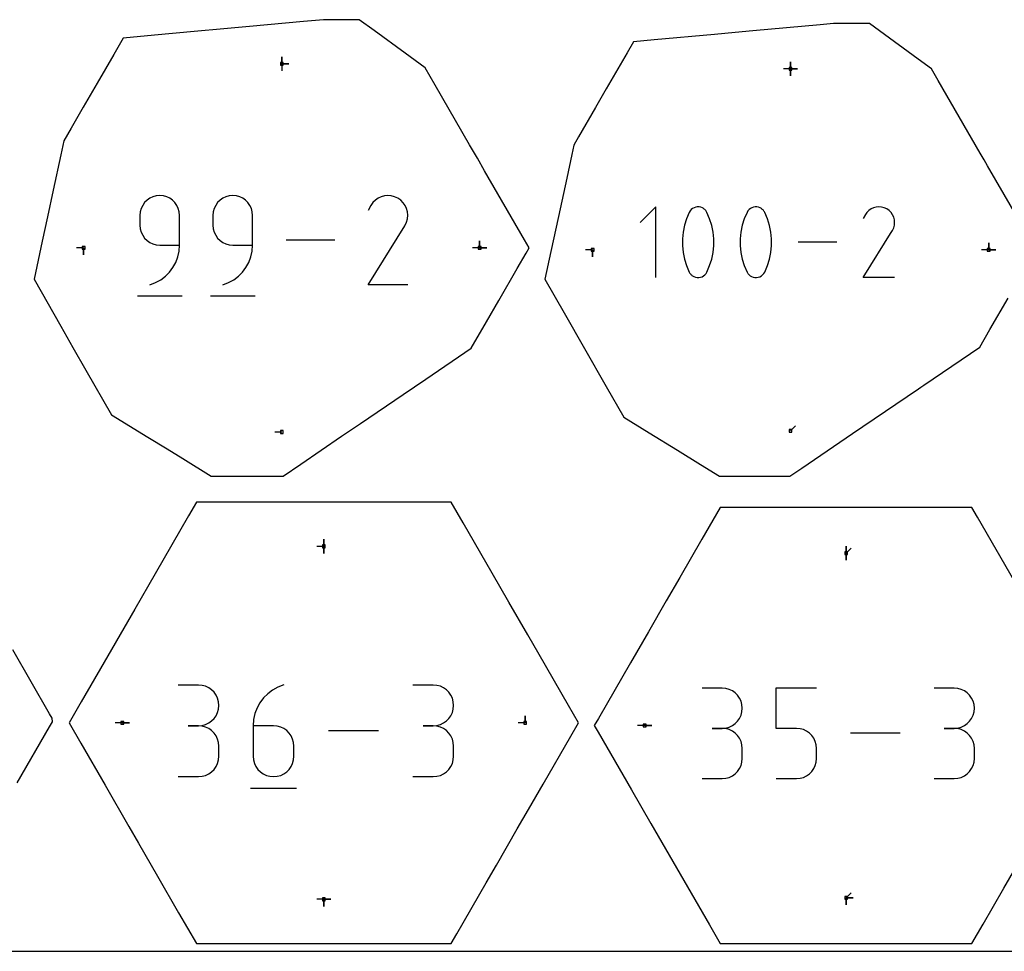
# Model space of a CAD drawing. Extents: x 0 to 600, y 0 to 900.
# Tile 3 of 55: x 207 to 406, y 0 to 188. Entities that reach past the tile are written whole.
import ezdxf

# ---------------------------------------------------------------- set-up
doc = ezdxf.new("R2010")
doc.units = 0

msp = doc.modelspace()

# ---------------------------------------------------------------- linework, layer by layer
at = {"layer": 'annotation', "color": 1}
for p, q in [((260.037472, 179.036371), (260.037472, 180.465121)), ((260.037472, 179.036371), (260.037472, 180.465121)), ((260.037472, 180.465121), (260.037472, 179.036371)), ((260.037472, 179.036371), (260.037472, 180.465121)), ((260.037472, 180.465121), (260.037472, 179.036371)), ((260.037472, 179.036371), (261.466222, 179.036371)), ((260.037472, 179.036371), (261.466222, 179.036371)), ((261.466222, 179.036371), (260.037472, 179.036371)), ((260.037472, 179.036371), (260.037472, 177.607621)), ((362.621539, 178.025421), (362.621539, 179.454171)), ((362.621539, 178.025421), (362.621539, 179.454171)), ((362.621539, 179.454171), (362.621539, 178.025421)), ((362.621539, 178.025421), (362.621539, 179.454171)), ((362.621539, 179.454171), (362.621539, 178.025421)), ((362.621539, 178.025421), (362.621539, 179.454171)), ((362.621539, 179.454171), (362.621539, 178.025421)), ((362.621539, 178.025421), (361.192789, 178.025421)), ((362.621539, 178.025421), (364.050289, 178.025421)), ((362.621539, 178.025421), (364.050289, 178.025421)), ((364.050289, 178.025421), (362.621539, 178.025421)), ((362.621539, 178.025421), (362.621539, 176.596671)), ((362.621539, 178.025421), (364.050289, 178.025421)), ((364.050289, 178.025421), (362.621539, 178.025421)), ((362.621539, 178.025421), (362.621539, 176.596671)), ((362.621539, 176.596671), (362.621539, 178.025421)), ((232.362956, 151.023058), (231.96869, 150.465086)), ((232.844412, 151.504985), (232.362956, 151.023058)), ((233.40168, 151.899538), (232.844412, 151.504985)), ((234.023387, 152.195388), (233.40168, 151.899538)), ((234.698157, 152.381205), (234.023387, 152.195388)), ((235.414615, 152.445662), (234.698157, 152.381205)), ((236.132557, 152.381205), (235.414615, 152.445662)), ((235.414615, 152.445662), (235.414615, 152.445662)), ((236.808116, 152.195388), (236.132557, 152.381205)), ((237.430054, 151.899538), (236.808116, 152.195388)), ((237.987138, 151.504985), (237.430054, 151.899538)), ((238.468129, 151.023058), (237.987138, 151.504985)), ((238.861793, 150.465086), (238.468129, 151.023058)), ((247.08773, 151.023058), (246.693463, 150.465086)), ((247.569185, 151.504985), (247.08773, 151.023058)), ((248.126454, 151.899538), (247.569185, 151.504985)), ((248.748161, 152.195388), (248.126454, 151.899538)), ((249.422931, 152.381205), (248.748161, 152.195388)), ((250.139388, 152.445662), (249.422931, 152.381205)), ((250.85733, 152.381205), (250.139388, 152.445662)), ((250.139388, 152.445662), (250.139388, 152.445662)), ((251.532889, 152.195388), (250.85733, 152.381205)), ((252.154828, 151.899538), (251.532889, 152.195388)), ((252.711911, 151.504985), (252.154828, 151.899538)), ((253.192903, 151.023058), (252.711911, 151.504985)), ((253.586566, 150.465086), (253.192903, 151.023058)), ((278.396477, 151.036669), (277.980479, 150.446777)), ((278.895581, 151.529091), (278.396477, 151.036669)), ((279.462612, 151.920101), (278.895581, 151.529091)), ((280.082391, 152.205756), (279.462612, 151.920101)), ((280.739738, 152.382111), (280.082391, 152.205756)), ((281.419473, 152.445224), (280.739738, 152.382111)), ((282.106418, 152.391151), (281.419473, 152.445224)), ((282.785392, 152.215949), (282.106418, 152.391151)), ((283.441217, 151.915676), (282.785392, 152.215949)), ((284.027783, 151.499158), (283.441217, 151.915676)), ((283.441217, 151.915676), (283.441217, 151.915676)), ((284.518215, 150.999339), (284.027783, 151.499158)), ((284.908153, 150.431538), (284.518215, 150.999339)), ((231.487223, 149.16632), (231.422774, 148.448185)), ((231.672987, 149.842397), (231.487223, 149.16632)), ((231.96869, 150.465086), (231.672987, 149.842397)), ((239.156892, 149.842397), (238.861793, 150.465086)), ((239.342192, 149.16632), (239.156892, 149.842397)), ((239.406455, 148.448185), (239.342192, 149.16632)), ((246.211997, 149.16632), (246.147548, 148.448185)), ((246.39776, 149.842397), (246.211997, 149.16632)), ((246.693463, 150.465086), (246.39776, 149.842397)), ((253.881666, 149.842397), (253.586566, 150.465086)), ((254.066965, 149.16632), (253.881666, 149.842397)), ((254.131229, 148.448185), (254.066965, 149.16632)), ((277.980479, 150.446777), (277.456275, 149.441208)), ((285.193237, 149.811073), (284.908153, 150.431538)), ((285.369105, 149.153262), (285.193237, 149.811073)), ((285.431397, 148.473425), (285.369105, 149.153262)), ((335.486537, 150.1889), (332.315146, 147.016613)), ((335.486537, 135.923452), (335.486537, 150.1889)), ((342.203806, 149.059306), (341.656967, 147.773356)), ((342.387956, 149.365537), (342.203806, 149.059306)), ((342.203806, 149.059306), (342.203806, 149.059306)), ((342.617454, 149.626501), (342.387956, 149.365537)), ((342.884703, 149.839671), (342.617454, 149.626501)), ((343.182104, 150.002521), (342.884703, 149.839671)), ((343.502058, 150.112528), (343.182104, 150.002521)), ((343.836966, 150.167164), (343.502058, 150.112528)), ((344.17923, 150.163905), (343.836966, 150.167164)), ((344.52125, 150.100224), (344.17923, 150.163905)), ((344.855429, 149.973597), (344.52125, 150.100224)), ((344.983359, 149.906371), (344.855429, 149.973597)), ((344.855429, 149.973597), (344.855429, 149.973597)), ((345.106119, 149.829154), (344.983359, 149.906371)), ((345.223114, 149.742556), (345.106119, 149.829154)), ((345.333747, 149.647188), (345.223114, 149.742556)), ((345.437423, 149.543663), (345.333747, 149.647188)), ((345.533544, 149.43259), (345.437423, 149.543663)), ((345.621514, 149.314581), (345.533544, 149.43259)), ((345.700736, 149.190248), (345.621514, 149.314581)), ((345.770615, 149.0602), (345.700736, 149.190248)), ((346.320104, 147.7716), (345.770615, 149.0602)), ((345.770615, 149.0602), (345.770615, 149.0602)), ((353.860977, 149.059306), (353.314139, 147.773356)), ((354.045127, 149.365537), (353.860977, 149.059306)), ((353.860977, 149.059306), (353.860977, 149.059306)), ((354.274626, 149.626501), (354.045127, 149.365537)), ((354.541875, 149.839671), (354.274626, 149.626501)), ((354.839275, 150.002521), (354.541875, 149.839671)), ((355.159229, 150.112528), (354.839275, 150.002521)), ((355.494137, 150.167164), (355.159229, 150.112528)), ((355.836401, 150.163905), (355.494137, 150.167164)), ((356.178422, 150.100224), (355.836401, 150.163905)), ((356.512601, 149.973597), (356.178422, 150.100224)), ((356.64053, 149.906371), (356.512601, 149.973597)), ((356.512601, 149.973597), (356.512601, 149.973597)), ((356.76329, 149.829154), (356.64053, 149.906371)), ((356.880285, 149.742556), (356.76329, 149.829154)), ((356.990919, 149.647188), (356.880285, 149.742556)), ((357.094594, 149.543663), (356.990919, 149.647188)), ((357.190715, 149.43259), (357.094594, 149.543663)), ((357.278685, 149.314581), (357.190715, 149.43259)), ((357.357908, 149.190248), (357.278685, 149.314581)), ((357.427786, 149.0602), (357.357908, 149.190248)), ((357.977276, 147.7716), (357.427786, 149.0602)), ((357.427786, 149.0602), (357.427786, 149.0602)), ((378.055762, 149.070762), (377.725637, 148.602641)), ((378.451837, 149.461535), (378.055762, 149.070762)), ((378.901817, 149.771829), (378.451837, 149.461535)), ((379.393656, 149.998517), (378.901817, 149.771829)), ((379.915308, 150.138467), (379.393656, 149.998517)), ((380.454727, 150.188552), (379.915308, 150.138467)), ((380.999868, 150.145641), (380.454727, 150.188552)), ((381.538683, 150.006606), (380.999868, 150.145641)), ((382.059127, 149.768317), (381.538683, 150.006606)), ((382.524609, 149.43778), (382.059127, 149.768317)), ((382.059127, 149.768317), (382.059127, 149.768317)), ((382.913802, 149.041138), (382.524609, 149.43778)), ((383.223247, 148.590547), (382.913802, 149.041138)), ((231.422774, 148.448185), (231.422774, 146.449447)), ((239.406455, 142.453097), (239.406455, 148.448185)), ((239.406455, 148.448185), (239.406455, 148.448185)), ((246.147548, 148.448185), (246.147548, 146.449447)), ((254.131229, 142.453097), (254.131229, 148.448185)), ((254.131229, 148.448185), (254.131229, 148.448185)), ((284.893206, 146.454937), (285.197808, 147.108943)), ((285.197808, 147.108943), (285.375751, 147.786879)), ((285.375751, 147.786879), (285.431397, 148.473425)), ((341.656967, 147.773356), (341.246839, 146.450113)), ((346.732221, 146.446369), (346.320104, 147.7716)), ((353.314139, 147.773356), (352.90401, 146.450113)), ((358.389393, 146.446369), (357.977276, 147.7716)), ((377.725637, 148.602641), (377.309644, 147.804649)), ((383.449481, 148.098163), (383.223247, 148.590547)), ((383.589045, 147.576143), (383.449481, 148.098163)), ((383.638478, 147.036643), (383.589045, 147.576143)), ((383.594319, 146.491819), (383.638478, 147.036643)), ((231.422774, 146.449447), (231.422774, 146.449447)), ((231.422774, 146.449447), (231.487223, 145.73135)), ((231.487223, 145.73135), (231.672987, 145.055377)), ((231.672987, 145.055377), (231.96869, 144.432838)), ((246.147548, 146.449447), (246.147548, 146.449447)), ((246.147548, 146.449447), (246.211997, 145.73135)), ((246.211997, 145.73135), (246.39776, 145.055377)), ((246.39776, 145.055377), (246.693463, 144.432838)), ((277.445002, 134.46927), (284.822184, 146.345587)), ((284.822184, 146.345587), (284.831004, 146.3565)), ((284.822184, 146.345587), (284.822184, 146.345587)), ((284.831004, 146.3565), (284.839461, 146.367506)), ((284.839461, 146.367506), (284.847612, 146.378697)), ((284.847612, 146.378697), (284.855512, 146.390166)), ((284.855512, 146.390166), (284.863218, 146.402007)), ((284.863218, 146.402007), (284.870785, 146.414312)), ((284.870785, 146.414312), (284.878268, 146.427173)), ((284.878268, 146.427173), (284.885723, 146.440684)), ((284.885723, 146.440684), (284.893206, 146.454937)), ((284.893206, 146.454937), (284.893206, 146.454937)), ((340.973419, 145.100127), (340.83671, 143.73395)), ((341.246839, 146.450113), (340.973419, 145.100127)), ((347.006966, 145.095058), (346.732221, 146.446369)), ((347.144338, 143.728218), (347.006966, 145.095058)), ((352.630591, 145.100127), (352.493881, 143.73395)), ((352.90401, 146.450113), (352.630591, 145.100127)), ((358.664137, 145.095058), (358.389393, 146.446369)), ((358.801509, 143.728218), (358.664137, 145.095058)), ((377.300698, 135.923336), (383.155024, 145.34805)), ((383.155024, 145.34805), (383.162023, 145.35671)), ((383.155024, 145.34805), (383.155024, 145.34805)), ((383.162023, 145.35671), (383.168734, 145.365444)), ((383.168734, 145.365444), (383.175203, 145.374325)), ((383.175203, 145.374325), (383.181472, 145.383427)), ((383.181472, 145.383427), (383.187587, 145.392824)), ((383.187587, 145.392824), (383.193592, 145.402588)), ((383.193592, 145.402588), (383.19953, 145.412795)), ((383.19953, 145.412795), (383.205446, 145.423516)), ((383.205446, 145.423516), (383.211385, 145.434827)), ((383.211385, 145.434827), (383.453108, 145.953829)), ((383.211385, 145.434827), (383.211385, 145.434827)), ((383.453108, 145.953829), (383.594319, 146.491819)), ((231.96869, 144.432838), (232.362956, 143.875043)), ((232.362956, 143.875043), (232.844412, 143.393303)), ((232.844412, 143.393303), (233.40168, 142.998928)), ((233.40168, 142.998928), (234.023387, 142.703229)), ((246.693463, 144.432838), (247.08773, 143.875043)), ((247.08773, 143.875043), (247.569185, 143.393303)), ((247.569185, 143.393303), (248.126454, 142.998928)), ((248.126454, 142.998928), (248.748161, 142.703229)), ((270.704243, 143.457539), (260.875139, 143.457539)), ((299.932883, 141.897101), (299.932883, 143.325851)), ((299.932883, 141.897101), (299.932883, 143.325851)), ((299.932883, 143.325851), (299.932883, 141.897101)), ((299.932883, 141.897101), (299.932883, 143.325851)), ((299.932883, 143.325851), (299.932883, 141.897101)), ((340.83671, 143.73395), (340.83671, 142.362133)), ((347.144338, 142.356401), (347.144338, 143.728218)), ((352.493881, 143.73395), (352.493881, 142.362133)), ((358.801509, 142.356401), (358.801509, 143.728218)), ((371.95142, 143.056176), (364.151317, 143.056176)), ((220.046444, 141.897101), (218.617694, 141.897101)), ((220.046444, 141.897101), (220.046443, 140.468351)), ((220.046444, 141.897101), (220.046443, 140.468351)), ((220.046443, 140.468351), (220.046444, 141.897101)), ((234.023387, 142.703229), (234.698157, 142.517515)), ((234.698157, 142.517515), (235.414615, 142.453097)), ((235.414615, 142.453097), (239.406455, 142.453097)), ((239.06015, 140.076115), (239.318074, 141.241081)), ((239.318074, 141.241081), (239.406455, 142.453097)), ((248.748161, 142.703229), (249.422931, 142.517515)), ((249.422931, 142.517515), (250.139388, 142.453097)), ((250.139388, 142.453097), (254.131229, 142.453097)), ((253.784923, 140.076115), (254.042848, 141.241081)), ((254.042848, 141.241081), (254.131229, 142.453097)), ((299.932883, 141.897101), (298.504133, 141.897101)), ((299.932883, 141.897101), (301.361633, 141.897101)), ((299.932883, 141.897101), (301.361633, 141.897101)), ((301.361633, 141.897101), (299.932883, 141.897101)), ((322.726128, 141.50828), (321.297378, 141.50828)), ((322.726128, 141.50828), (322.726128, 140.07953)), ((322.726128, 141.50828), (322.726128, 140.07953)), ((322.726128, 140.07953), (322.726128, 141.50828)), ((340.83671, 142.362133), (340.973419, 140.995227)), ((347.006966, 140.990157), (347.144338, 142.356401)), ((352.493881, 142.362133), (352.630591, 140.995227)), ((358.664137, 140.990157), (358.801509, 142.356401)), ((402.612568, 141.50828), (401.183818, 141.50828)), ((402.612568, 141.50828), (402.612568, 142.93703)), ((402.612568, 141.50828), (402.612568, 142.93703)), ((402.612568, 142.93703), (402.612568, 141.50828)), ((402.612568, 141.50828), (402.612568, 142.93703)), ((402.612568, 142.93703), (402.612568, 141.50828)), ((402.612568, 141.50828), (404.041318, 141.50828)), ((402.612568, 141.50828), (404.041318, 141.50828)), ((404.041318, 141.50828), (402.612568, 141.50828)), ((238.64351, 138.972851), (239.06015, 140.076115)), ((253.368284, 138.972851), (253.784923, 140.076115)), ((340.973419, 140.995227), (341.246839, 139.643783)), ((341.246839, 139.643783), (341.656967, 138.318353)), ((346.320104, 138.316597), (346.732221, 139.640039)), ((346.732221, 139.640039), (347.006966, 140.990157)), ((352.630591, 140.995227), (352.90401, 139.643783)), ((352.90401, 139.643783), (353.314139, 138.318353)), ((357.977276, 138.316597), (358.389393, 139.640039)), ((358.389393, 139.640039), (358.664137, 140.990157)), ((237.377395, 137.010027), (238.078983, 137.945938)), ((238.078983, 137.945938), (238.64351, 138.972851)), ((252.102169, 137.010027), (252.803756, 137.945938)), ((252.803756, 137.945938), (253.368284, 138.972851)), ((341.656967, 138.318353), (342.203806, 137.029488)), ((345.586447, 136.725706), (345.770615, 137.030383)), ((345.770615, 137.030383), (346.320104, 138.316597)), ((345.770615, 137.030383), (345.770615, 137.030383)), ((353.314139, 138.318353), (353.860977, 137.029488)), ((357.243618, 136.725706), (357.427786, 137.030383)), ((357.427786, 137.030383), (357.977276, 138.316597)), ((357.427786, 137.030383), (357.427786, 137.030383)), ((234.558552, 134.894813), (235.606352, 135.469814)), ((235.606352, 135.469814), (236.549576, 136.179769)), ((236.549576, 136.179769), (237.377395, 137.010027)), ((249.283325, 134.894813), (250.331125, 135.469814)), ((250.331125, 135.469814), (251.274349, 136.179769)), ((251.274349, 136.179769), (252.102169, 137.010027)), ((342.203806, 137.029488), (342.203806, 137.029488)), ((342.203806, 137.029488), (342.273431, 136.8997)), ((342.273431, 136.8997), (342.352068, 136.775986)), ((342.352068, 136.775986), (342.439387, 136.658722)), ((342.439387, 136.658722), (342.535055, 136.548284)), ((342.535055, 136.548284), (342.638741, 136.445046)), ((342.638741, 136.445046), (342.750114, 136.349386)), ((342.750114, 136.349386), (342.868843, 136.261677)), ((342.868843, 136.261677), (342.994597, 136.182296)), ((342.994597, 136.182296), (343.127043, 136.111618)), ((343.127043, 136.111618), (343.127043, 136.111618)), ((343.127043, 136.111618), (343.45859, 135.987678)), ((343.45859, 135.987678), (343.798619, 135.926102)), ((343.798619, 135.926102), (344.139443, 135.92438)), ((344.139443, 135.92438), (344.473376, 135.980002)), ((344.473376, 135.980002), (344.792729, 136.090456)), ((344.792729, 136.090456), (345.089817, 136.253232)), ((345.089817, 136.253232), (345.356952, 136.465819)), ((345.356952, 136.465819), (345.586447, 136.725706)), ((353.860977, 137.029488), (353.860977, 137.029488)), ((353.860977, 137.029488), (353.930602, 136.8997)), ((353.930602, 136.8997), (354.00924, 136.775986)), ((354.00924, 136.775986), (354.096558, 136.658722)), ((354.096558, 136.658722), (354.192226, 136.548284)), ((354.192226, 136.548284), (354.295912, 136.445046)), ((354.295912, 136.445046), (354.407286, 136.349386)), ((354.407286, 136.349386), (354.526015, 136.261677)), ((354.526015, 136.261677), (354.651768, 136.182296)), ((354.651768, 136.182296), (354.784215, 136.111618)), ((354.784215, 136.111618), (354.784215, 136.111618)), ((354.784215, 136.111618), (355.115761, 135.987678)), ((355.115761, 135.987678), (355.45579, 135.926102)), ((355.45579, 135.926102), (355.796615, 135.92438)), ((355.796615, 135.92438), (356.130547, 135.980002)), ((356.130547, 135.980002), (356.449901, 136.090456)), ((356.449901, 136.090456), (356.746988, 136.253232)), ((356.746988, 136.253232), (357.014123, 136.465819)), ((357.014123, 136.465819), (357.243618, 136.725706)), ((383.636324, 135.923336), (377.300698, 135.923336)), ((233.417004, 134.469416), (234.558552, 134.894813)), ((233.417004, 134.469416), (233.417004, 134.469416)), ((248.141777, 134.469416), (249.283325, 134.894813)), ((248.141777, 134.469416), (248.141777, 134.469416)), ((285.428683, 134.46927), (277.445002, 134.46927)), ((230.923935, 132.222385), (239.912058, 132.222385)), ((245.648709, 132.222385), (254.636832, 132.222385)), ((362.621539, 104.991131), (363.631818, 106.001409)), ((260.037472, 104.757841), (258.608722, 104.757841)), ((268.498852, 81.69089), (267.070102, 81.69089)), ((268.498852, 81.69089), (268.498852, 83.11964)), ((268.498852, 81.69089), (268.498852, 83.11964)), ((268.498852, 83.11964), (268.498852, 81.69089)), ((268.498852, 81.69089), (268.498852, 83.11964)), ((268.498852, 83.11964), (268.498852, 81.69089)), ((268.498852, 81.69089), (268.498852, 80.26214)), ((268.498852, 81.69089), (268.498852, 80.26214)), ((268.498852, 80.26214), (268.498852, 81.69089)), ((373.841604, 80.328769), (373.841604, 81.757519)), ((373.841604, 80.328769), (373.841604, 81.757519)), ((373.841604, 81.757519), (373.841604, 80.328769)), ((373.841604, 80.328769), (373.841604, 81.757519)), ((373.841604, 81.757519), (373.841604, 80.328769)), ((373.841604, 80.328769), (374.851883, 81.339048)), ((373.841604, 80.328769), (373.841604, 78.900019)), ((373.841604, 80.328769), (373.841604, 78.900019)), ((373.841604, 78.900019), (373.841604, 80.328769)), ((243.209068, 53.712402), (239.100714, 53.712402)), ((243.947965, 53.64608), (243.209068, 53.712402)), ((244.643242, 53.45495), (243.947965, 53.64608)), ((260.426504, 53.733867), (259.249564, 53.292585)), ((260.426504, 53.733867), (260.426504, 53.733867)), ((290.572027, 53.712402), (286.463674, 53.712402)), ((291.310925, 53.64608), (290.572027, 53.712402)), ((292.006201, 53.45495), (291.310925, 53.64608)), ((245.283334, 53.150768), (244.643242, 53.45495)), ((245.856677, 52.745288), (245.283334, 53.150768)), ((246.351707, 52.250265), (245.856677, 52.745288)), ((246.756861, 51.677455), (246.351707, 52.250265)), ((247.060574, 51.038613), (246.756861, 51.677455)), ((257.1976, 51.96504), (256.344749, 51.108571)), ((258.169567, 52.698011), (257.1976, 51.96504)), ((259.249564, 53.292585), (258.169567, 52.698011)), ((292.646293, 53.150768), (292.006201, 53.45495)), ((293.219637, 52.745288), (292.646293, 53.150768)), ((293.714667, 52.250265), (293.219637, 52.745288)), ((294.119821, 51.677455), (293.714667, 52.250265)), ((294.423534, 51.038613), (294.119821, 51.677455)), ((348.84954, 53.098768), (344.789551, 53.098768)), ((349.579738, 53.033226), (348.84954, 53.098768)), ((350.26683, 52.844347), (349.579738, 53.033226)), ((350.899387, 52.543745), (350.26683, 52.844347)), ((351.46598, 52.143038), (350.899387, 52.543745)), ((351.955183, 51.653843), (351.46598, 52.143038)), ((352.355567, 51.087777), (351.955183, 51.653843)), ((359.765704, 44.978217), (359.765704, 53.119979)), ((359.765704, 53.119979), (367.885681, 53.119979)), ((395.654926, 53.098768), (391.594937, 53.098768)), ((396.385125, 53.033226), (395.654926, 53.098768)), ((397.072216, 52.844347), (396.385125, 53.033226)), ((397.704773, 52.543745), (397.072216, 52.844347)), ((398.271367, 52.143038), (397.704773, 52.543745)), ((398.76057, 51.653843), (398.271367, 52.143038)), ((399.160954, 51.087777), (398.76057, 51.653843)), ((247.251282, 50.345492), (247.060574, 51.038613)), ((247.317421, 49.60985), (247.251282, 50.345492)), ((255.622102, 50.143498), (255.040743, 49.08472)), ((256.344749, 51.108571), (255.622102, 50.143498)), ((294.614242, 50.345492), (294.423534, 51.038613)), ((294.680381, 49.60985), (294.614242, 50.345492)), ((352.655705, 50.456455), (352.355567, 51.087777)), ((352.844168, 49.771494), (352.655705, 50.456455)), ((352.909528, 49.044512), (352.844168, 49.771494)), ((399.461091, 50.456455), (399.160954, 51.087777)), ((399.649554, 49.771494), (399.461091, 50.456455)), ((399.714915, 49.044512), (399.649554, 49.771494)), ((246.756861, 47.53408), (247.060574, 48.174944)), ((247.060574, 48.174944), (247.251282, 48.870754)), ((247.251282, 48.870754), (247.317421, 49.60985)), ((247.317421, 49.60985), (247.317421, 49.60985)), ((254.611761, 47.947132), (254.346242, 46.745631)), ((255.040743, 49.08472), (254.611761, 47.947132)), ((294.119821, 47.53408), (294.423534, 48.174944)), ((294.423534, 48.174944), (294.614242, 48.870754)), ((294.614242, 48.870754), (294.680381, 49.60985)), ((294.680381, 49.60985), (294.680381, 49.60985)), ((352.655705, 47.626498), (352.844168, 48.314117)), ((352.844168, 48.314117), (352.909528, 49.044512)), ((352.909528, 49.044512), (352.909528, 49.044512)), ((399.461091, 47.626498), (399.649554, 48.314117)), ((399.649554, 48.314117), (399.714915, 49.044512)), ((399.714915, 49.044512), (399.714915, 49.044512)), ((227.873727, 46.089386), (226.444977, 46.089386)), ((227.873727, 46.089386), (229.302477, 46.089386)), ((227.873727, 46.089386), (229.302477, 46.089386)), ((229.302477, 46.089386), (227.873727, 46.089386)), ((243.947965, 45.562033), (244.643242, 45.753274)), ((244.643242, 45.753274), (245.283334, 46.057759)), ((245.283334, 46.057759), (245.856677, 46.463828)), ((245.856677, 46.463828), (246.351707, 46.959822)), ((246.351707, 46.959822), (246.756861, 47.53408)), ((254.346242, 46.745631), (254.255272, 45.495115)), ((291.310925, 45.562033), (292.006201, 45.753274)), ((292.006201, 45.753274), (292.646293, 46.057759)), ((292.646293, 46.057759), (293.219637, 46.463828)), ((293.219637, 46.463828), (293.714667, 46.959822)), ((293.714667, 46.959822), (294.119821, 47.53408)), ((309.123978, 46.089386), (307.695228, 46.089386)), ((309.123978, 46.089386), (309.123978, 47.518136)), ((309.123978, 46.089386), (309.123978, 47.518136)), ((309.123978, 47.518136), (309.123978, 46.089386)), ((350.899387, 45.534238), (351.46598, 45.935526)), ((351.46598, 45.935526), (351.955183, 46.425681)), ((351.955183, 46.425681), (352.355567, 46.993179)), ((352.355567, 46.993179), (352.655705, 47.626498)), ((397.704773, 45.534238), (398.271367, 45.935526)), ((398.271367, 45.935526), (398.76057, 46.425681)), ((398.76057, 46.425681), (399.160954, 46.993179)), ((399.160954, 46.993179), (399.461091, 47.626498)), ((243.209068, 45.495695), (241.15199, 45.495695)), ((241.15199, 45.495695), (243.209068, 45.495695)), ((243.209068, 45.495695), (243.947965, 45.562033)), ((243.947965, 45.429373), (243.209068, 45.495695)), ((243.209068, 45.495695), (243.209068, 45.495695)), ((244.643242, 45.238243), (243.947965, 45.429373)), ((245.283334, 44.934061), (244.643242, 45.238243)), ((245.856677, 44.528581), (245.283334, 44.934061)), ((246.351707, 44.033558), (245.856677, 44.528581)), ((246.756861, 43.460748), (246.351707, 44.033558)), ((254.255272, 45.495115), (254.255272, 39.345927)), ((258.363625, 45.495115), (254.255272, 45.495115)), ((259.102523, 45.429175), (258.363625, 45.495115)), ((259.797799, 45.239), (259.102523, 45.429175)), ((260.437891, 44.936059), (259.797799, 45.239)), ((261.011234, 44.53182), (260.437891, 44.936059)), ((261.506265, 44.037752), (261.011234, 44.53182)), ((261.911419, 43.465324), (261.506265, 44.037752)), ((279.527564, 44.483399), (269.41157, 44.483399)), ((290.572027, 45.495695), (288.51495, 45.495695)), ((288.51495, 45.495695), (290.572027, 45.495695)), ((290.572027, 45.495695), (291.310925, 45.562033)), ((291.310925, 45.429373), (290.572027, 45.495695)), ((290.572027, 45.495695), (290.572027, 45.495695)), ((292.006201, 45.238243), (291.310925, 45.429373)), ((292.646293, 44.934061), (292.006201, 45.238243)), ((293.219637, 44.528581), (292.646293, 44.934061)), ((293.714667, 44.033558), (293.219637, 44.528581)), ((294.119821, 43.460748), (293.714667, 44.033558)), ((333.216478, 45.56549), (331.787728, 45.56549)), ((333.216478, 45.56549), (334.645228, 45.565489)), ((333.216478, 45.56549), (334.645228, 45.565489)), ((334.645228, 45.565489), (333.216478, 45.56549)), ((348.84954, 44.97879), (346.816679, 44.97879)), ((346.816679, 44.97879), (348.84954, 44.97879)), ((348.84954, 44.97879), (349.579738, 45.044347)), ((349.579738, 44.913249), (348.84954, 44.97879)), ((348.84954, 44.97879), (348.84954, 44.97879)), ((349.579738, 45.044347), (350.26683, 45.233337)), ((350.26683, 44.724369), (349.579738, 44.913249)), ((350.26683, 45.233337), (350.899387, 45.534238)), ((350.899387, 44.423768), (350.26683, 44.724369)), ((351.46598, 44.023061), (350.899387, 44.423768)), ((351.955183, 43.533866), (351.46598, 44.023061)), ((363.825692, 44.978217), (359.765704, 44.978217)), ((364.554683, 44.913053), (363.825692, 44.978217)), ((365.241133, 44.725117), (364.554683, 44.913053)), ((365.873501, 44.425742), (365.241133, 44.725117)), ((366.440246, 44.026262), (365.873501, 44.425742)), ((366.929826, 43.538011), (366.440246, 44.026262)), ((384.740482, 43.978412), (374.743576, 43.978412)), ((395.654926, 44.97879), (393.622065, 44.97879)), ((393.622065, 44.97879), (395.654926, 44.97879)), ((395.654926, 44.97879), (396.385125, 45.044347)), ((396.385125, 44.913249), (395.654926, 44.97879)), ((395.654926, 44.97879), (395.654926, 44.97879)), ((396.385125, 45.044347), (397.072216, 45.233337)), ((397.072216, 44.724369), (396.385125, 44.913249)), ((397.072216, 45.233337), (397.704773, 45.534238)), ((397.704773, 44.423768), (397.072216, 44.724369)), ((398.271367, 44.023061), (397.704773, 44.423768)), ((398.76057, 43.533866), (398.271367, 44.023061)), ((247.060574, 42.821905), (246.756861, 43.460748)), ((247.251282, 42.128785), (247.060574, 42.821905)), ((247.317421, 41.393143), (247.251282, 42.128785)), ((262.215132, 42.826004), (261.911419, 43.465324)), ((262.40584, 42.131261), (262.215132, 42.826004)), ((262.471979, 41.392562), (262.40584, 42.131261)), ((294.423534, 42.821905), (294.119821, 43.460748)), ((294.614242, 42.128785), (294.423534, 42.821905)), ((294.680381, 41.393143), (294.614242, 42.128785)), ((352.355567, 42.967799), (351.955183, 43.533866)), ((352.655705, 42.336477), (352.355567, 42.967799)), ((352.844168, 41.651517), (352.655705, 42.336477)), ((367.330701, 42.972322), (366.929826, 43.538011)), ((367.631329, 42.340528), (367.330701, 42.972322)), ((367.82017, 41.653963), (367.631329, 42.340528)), ((399.160954, 42.967799), (398.76057, 43.533866)), ((399.461091, 42.336477), (399.160954, 42.967799)), ((399.649554, 41.651517), (399.461091, 42.336477)), ((247.317421, 39.336065), (247.317421, 41.393143)), ((247.317421, 41.393143), (247.317421, 41.393143)), ((262.471979, 39.345927), (262.471979, 41.392562)), ((262.471979, 41.392562), (262.471979, 41.392562)), ((294.680381, 39.336065), (294.680381, 41.393143)), ((294.680381, 41.393143), (294.680381, 41.393143)), ((352.909528, 40.924534), (352.844168, 41.651517)), ((352.909528, 38.891674), (352.909528, 40.924534)), ((352.909528, 40.924534), (352.909528, 40.924534)), ((367.885681, 40.923961), (367.82017, 41.653963)), ((367.885681, 38.90142), (367.885681, 40.923961)), ((367.885681, 40.923961), (367.885681, 40.923961)), ((399.714915, 40.924534), (399.649554, 41.651517)), ((399.714915, 38.891674), (399.714915, 40.924534)), ((399.714915, 40.924534), (399.714915, 40.924534)), ((246.756861, 37.267944), (247.060574, 37.906835)), ((247.060574, 37.906835), (247.251282, 38.600117)), ((247.251282, 38.600117), (247.317421, 39.336065)), ((254.255272, 39.345927), (254.255272, 39.345927)), ((254.255272, 39.345927), (254.321602, 38.606871)), ((254.321602, 38.606871), (254.512787, 37.911167)), ((254.512787, 37.911167), (254.817121, 37.270458)), ((261.911419, 37.270458), (262.215132, 37.911167)), ((262.215132, 37.911167), (262.40584, 38.606871)), ((262.40584, 38.606871), (262.471979, 39.345927)), ((294.119821, 37.267944), (294.423534, 37.906835)), ((294.423534, 37.906835), (294.614242, 38.600117)), ((294.614242, 38.600117), (294.680381, 39.336065)), ((352.655705, 37.479268), (352.844168, 38.164389)), ((352.844168, 38.164389), (352.909528, 38.891674)), ((367.631197, 37.48355), (367.820132, 38.171064)), ((367.820132, 38.171064), (367.885681, 38.90142)), ((399.461091, 37.479268), (399.649554, 38.164389)), ((399.649554, 38.164389), (399.714915, 38.891674)), ((244.643242, 35.490831), (245.283334, 35.794889)), ((245.283334, 35.794889), (245.856677, 36.200245)), ((245.856677, 36.200245), (246.351707, 36.695172)), ((246.351707, 36.695172), (246.756861, 37.267944)), ((254.817121, 37.270458), (255.222895, 36.696383)), ((255.222895, 36.696383), (255.718403, 36.200582)), ((255.718403, 36.200582), (256.291938, 35.794696)), ((256.291938, 35.794696), (256.931791, 35.490365)), ((259.797799, 35.490365), (260.437891, 35.794696)), ((260.437891, 35.794696), (261.011234, 36.200582)), ((261.011234, 36.200582), (261.506265, 36.696383)), ((261.506265, 36.696383), (261.911419, 37.270458)), ((292.006201, 35.490831), (292.646293, 35.794889)), ((292.646293, 35.794889), (293.219637, 36.200245)), ((293.219637, 36.200245), (293.714667, 36.695172)), ((293.714667, 36.695172), (294.119821, 37.267944)), ((350.899387, 35.392186), (351.46598, 35.79277)), ((351.46598, 35.79277), (351.955183, 36.28187)), ((351.955183, 36.28187), (352.355567, 36.847899)), ((352.355567, 36.847899), (352.655705, 37.479268)), ((365.872991, 35.391995), (366.439774, 35.793102)), ((366.439774, 35.793102), (366.929449, 36.283066)), ((366.929449, 36.283066), (367.330446, 36.850384)), ((367.330446, 36.850384), (367.631197, 37.48355)), ((397.704773, 35.392186), (398.271367, 35.79277)), ((398.271367, 35.79277), (398.76057, 36.28187)), ((398.76057, 36.28187), (399.160954, 36.847899)), ((399.160954, 36.847899), (399.461091, 37.479268)), ((239.100714, 35.233513), (243.209068, 35.233513)), ((243.209068, 35.233513), (243.947965, 35.299797)), ((243.209068, 35.233513), (243.209068, 35.233513)), ((243.947965, 35.299797), (244.643242, 35.490831)), ((256.931791, 35.490365), (257.626256, 35.299231)), ((257.626256, 35.299231), (258.363625, 35.232932)), ((258.363625, 35.232932), (259.102523, 35.299231)), ((258.363625, 35.232932), (258.363625, 35.232932)), ((259.102523, 35.299231), (259.797799, 35.490365)), ((286.463674, 35.233513), (290.572027, 35.233513)), ((290.572027, 35.233513), (291.310925, 35.299797)), ((290.572027, 35.233513), (290.572027, 35.233513)), ((291.310925, 35.299797), (292.006201, 35.490831)), ((344.789551, 34.837418), (348.84954, 34.837418)), ((348.84954, 34.837418), (349.579738, 34.902921)), ((348.84954, 34.837418), (348.84954, 34.837418)), ((349.579738, 34.902921), (350.26683, 35.091707)), ((350.26683, 35.091707), (350.899387, 35.392186)), ((359.765704, 34.836845), (363.825692, 34.836845)), ((363.825692, 34.836845), (364.554381, 34.902362)), ((363.825692, 34.836845), (363.825692, 34.836845)), ((364.554381, 34.902362), (365.240671, 35.091247)), ((365.240671, 35.091247), (365.872991, 35.391995)), ((391.594937, 34.837418), (395.654926, 34.837418)), ((395.654926, 34.837418), (396.385125, 34.902921)), ((395.654926, 34.837418), (395.654926, 34.837418)), ((396.385125, 34.902921), (397.072216, 35.091707)), ((397.072216, 35.091707), (397.704773, 35.392186)), ((253.740712, 32.920316), (262.991179, 32.920316)), ((268.498852, 10.487877), (267.070102, 10.487877)), ((268.498852, 10.487877), (269.927602, 10.487877)), ((268.498852, 10.487877), (269.927602, 10.487877)), ((269.927602, 10.487877), (268.498852, 10.487877)), ((268.498852, 10.487877), (268.498852, 9.059127)), ((268.498852, 10.487877), (269.927602, 10.487877)), ((269.927602, 10.487877), (268.498852, 10.487877)), ((268.498852, 10.487877), (268.498852, 9.059127)), ((268.498852, 9.059127), (268.498852, 10.487877)), ((373.841604, 10.802215), (374.851883, 11.812493)), ((373.841604, 10.802215), (375.270354, 10.802215)), ((373.841604, 10.802215), (375.270354, 10.802215)), ((375.270354, 10.802215), (373.841604, 10.802215)), ((373.841604, 10.802215), (373.841604, 9.373465)), ((373.841604, 10.802215), (375.270354, 10.802215)), ((375.270354, 10.802215), (373.841604, 10.802215)), ((373.841604, 10.802215), (373.841604, 9.373465)), ((373.841604, 9.373465), (373.841604, 10.802215))]:
    msp.add_line(p, q, dxfattribs=at)
at = {"layer": 'boundary', "color": 5}
for p, q in [((264.399387, 187.562285), (253.530304, 186.566211)), ((268.437181, 187.932328), (264.399387, 187.562285)), ((269.48204, 187.932336), (268.437181, 187.932328)), ((271.594669, 187.932334), (269.48204, 187.932336)), ((272.595234, 187.932338), (271.594669, 187.932334)), ((273.439893, 187.932343), (272.595234, 187.932338)), ((275.653895, 187.932358), (273.439893, 187.932343)), ((278.679479, 185.726062), (275.653895, 187.932358)), ((368.617419, 186.909744), (355.005856, 185.662341)), ((371.290089, 187.15468), (368.617419, 186.909744)), ((371.981696, 187.154686), (371.290089, 187.15468)), ((374.593719, 187.154683), (371.981696, 187.154686)), ((375.256011, 187.154685), (374.593719, 187.154683)), ((375.815106, 187.154688), (375.256011, 187.154685)), ((378.55254, 187.154707), (375.815106, 187.154688)), ((380.555219, 185.694327), (378.55254, 187.154707)), ((234.358232, 184.809301), (228.046257, 184.230848)), ((242.340301, 185.540759), (234.358232, 184.809301)), ((248.362076, 186.092591), (242.340301, 185.540759)), ((253.530304, 186.566211), (248.362076, 186.092591)), ((284.87605, 181.207628), (278.679479, 185.726062)), ((347.276393, 184.954013), (335.131309, 183.841065)), ((351.435917, 185.335189), (347.276393, 184.954013)), ((355.005856, 185.662341), (351.435917, 185.335189)), ((388.379059, 179.989318), (380.555219, 185.694327)), ((228.046257, 184.230848), (226.12496, 180.903015)), ((330.953327, 183.45818), (329.681594, 181.255442)), ((335.131309, 183.841065), (330.953327, 183.45818)), ((226.12496, 180.903015), (222.799405, 175.14303)), ((288.928954, 178.252427), (284.87605, 181.207628)), ((329.681594, 181.255442), (325.469365, 173.959705)), ((391.061731, 178.03323), (388.379059, 179.989318)), ((290.977779, 174.703755), (288.928954, 178.252427)), ((392.417876, 175.684316), (391.061731, 178.03323)), ((222.799405, 175.14303), (219.989421, 170.275872)), ((400.898648, 160.995112), (392.417876, 175.684316)), ((297.909961, 162.696802), (290.977779, 174.703755)), ((325.469365, 173.959705), (323.303278, 170.207837)), ((219.989421, 170.275872), (217.563832, 166.074666)), ((323.303278, 170.207837), (319.893375, 164.301764)), ((217.563832, 166.074666), (216.077625, 163.500533)), ((216.077625, 163.500533), (215.466237, 160.660984)), ((319.893375, 164.301764), (318.909633, 162.597908)), ((299.48349, 159.971373), (297.909961, 162.696802)), ((318.909633, 162.597908), (318.504946, 160.718369)), ((401.670651, 159.657966), (400.898648, 160.995112)), ((215.466237, 160.660984), (213.928532, 153.519585)), ((300.938388, 157.451405), (299.48349, 159.971373)), ((318.504946, 160.718369), (317.487117, 155.991373)), ((402.38445, 158.421624), (401.670651, 159.657966)), ((308.982203, 143.519176), (300.938388, 157.451405)), ((412.057316, 141.667811), (402.38445, 158.421624)), ((317.487117, 155.991373), (315.815639, 148.228609)), ((213.928532, 153.519585), (212.771243, 148.14484)), ((212.771243, 148.14484), (211.71564, 143.242427)), ((315.815639, 148.228609), (314.291028, 141.148036)), ((211.71564, 143.242427), (210.060639, 135.556302)), ((309.918688, 141.897157), (308.982203, 143.519176)), ((309.323003, 140.865474), (309.918688, 141.897157)), ((314.291028, 141.148036), (313.093688, 135.58737)), ((307.512832, 137.730064), (309.323003, 140.865474)), ((303.80576, 131.309561), (307.512832, 137.730064)), ((210.060639, 135.556302), (215.450086, 126.129236)), ((313.093688, 135.58737), (316.99278, 128.76719)), ((301.29895, 126.967252), (303.80576, 131.309561)), ((402.857616, 125.414431), (406.510687, 131.742297)), ((316.99278, 128.76719), (321.091331, 121.598159)), ((215.450086, 126.129236), (217.90689, 121.831886)), ((298.236758, 121.66342), (301.29895, 126.967252)), ((400.830706, 121.903747), (402.857616, 125.414431)), ((217.90689, 121.831886), (220.52807, 117.246868)), ((289.069807, 115.433113), (298.236758, 121.66342)), ((321.091331, 121.598159), (325.464101, 113.949225)), ((389.496478, 114.200453), (400.830706, 121.903747)), ((220.52807, 117.246868), (225.669959, 108.252608)), ((286.764486, 113.866315), (289.069807, 115.433113)), ((284.532146, 112.349098), (286.764486, 113.866315)), ((325.464101, 113.949225), (329.021393, 107.726763)), ((377.205526, 105.846899), (388.415601, 113.465836)), ((388.415601, 113.465836), (388.947348, 113.827239)), ((388.947348, 113.827239), (389.496478, 114.200453)), ((275.921222, 106.496676), (284.532146, 112.349098)), ((225.669959, 108.252608), (233.010279, 103.734659)), ((329.021393, 107.726763), (334.099616, 104.601129)), ((272.090487, 103.893149), (275.921222, 106.496676)), ((375.14808, 104.448573), (377.205526, 105.846899)), ((233.010279, 103.734659), (236.899118, 101.341297)), ((263.862137, 98.300772), (272.090487, 103.893149)), ((334.099616, 104.601129), (339.831627, 101.073397)), ((364.88928, 97.476206), (375.14808, 104.448573)), ((236.899118, 101.341297), (240.068751, 99.389931)), ((240.068751, 99.389931), (245.799926, 95.861901)), ((339.831627, 101.073397), (344.503555, 98.197153)), ((260.273691, 95.861846), (263.862137, 98.300772)), ((344.503555, 98.197153), (348.297121, 95.861887)), ((362.514035, 95.861846), (364.88928, 97.476206)), ((245.799926, 95.861901), (252.376435, 95.861846)), ((252.376435, 95.861846), (253.11358, 95.861847)), ((253.11358, 95.861847), (253.850138, 95.861844)), ((253.850138, 95.861844), (260.273691, 95.861846)), ((348.297121, 95.861887), (352.65023, 95.861851)), ((352.65023, 95.861851), (355.457329, 95.861855)), ((355.457329, 95.861855), (358.262191, 95.861844)), ((358.262191, 95.861844), (362.514035, 95.861846)), ((242.805681, 90.591267), (241.238582, 87.876977)), ((247.745609, 90.59126), (242.805681, 90.591267)), ((257.323548, 90.591247), (247.745609, 90.59126)), ((261.169128, 90.591252), (257.323548, 90.591247)), ((272.238692, 90.591255), (261.169128, 90.591252)), ((279.274439, 90.591112), (272.238692, 90.591255)), ((289.189081, 90.591144), (279.274439, 90.591112)), ((294.192047, 90.591253), (289.189081, 90.591144)), ((296.589127, 86.439386), (294.192047, 90.591253)), ((348.450907, 89.543479), (344.741816, 83.119161)), ((360.142979, 89.543465), (348.450907, 89.543479)), ((363.035511, 89.54346), (360.142979, 89.543465)), ((364.196874, 89.543462), (363.035511, 89.54346)), ((378.112777, 89.543465), (364.196874, 89.543462)), ((383.012139, 89.543365), (378.112777, 89.543465)), ((396.862283, 89.543411), (383.012139, 89.543365)), ((399.232334, 89.543463), (396.862283, 89.543411)), ((400.3679, 87.576602), (399.232334, 89.543463)), ((241.238582, 87.876977), (234.450712, 76.120038)), ((407.892293, 74.543939), (400.3679, 87.576602)), ((302.436509, 76.311398), (296.589127, 86.439386)), ((344.741816, 83.119161), (340.275206, 75.382762)), ((234.450712, 76.120038), (230.354875, 69.025833)), ((305.835247, 70.424617), (302.436509, 76.311398)), ((340.275206, 75.382762), (337.58003, 70.714575)), ((309.645211, 63.825548), (305.835247, 70.424617)), ((337.58003, 70.714575), (333.956585, 64.438584)), ((230.354875, 69.025833), (228.881356, 66.473622)), ((228.881356, 66.473622), (224.177694, 58.326644)), ((311.934153, 59.860902), (309.645211, 63.825548)), ((333.956585, 64.438584), (330.342407, 58.178646)), ((213.204295, 47.883227), (205.756446, 60.783171)), ((317.884923, 49.553953), (311.934153, 59.860902)), ((224.177694, 58.326644), (219.570414, 50.346601)), ((330.342407, 58.178646), (323.876495, 46.979359)), ((219.570414, 50.346601), (217.112507, 46.089389)), ((213.709421, 47.008342), (213.204295, 47.883227)), ((319.885197, 46.089387), (317.884923, 49.553953)), ((213.170947, 45.285584), (213.769259, 46.32187)), ((213.769259, 46.32187), (213.709421, 47.008342)), ((217.112507, 46.089389), (219.473266, 42.000437)), ((318.326702, 43.390102), (319.885197, 46.089387)), ((323.876495, 46.979359), (323.060197, 45.565491)), ((206.647142, 33.986305), (213.170947, 45.285584)), ((323.060197, 45.565491), (323.844231, 44.207504)), ((323.844231, 44.207504), (330.577708, 32.544782)), ((219.473266, 42.000437), (224.388125, 33.487652)), ((312.737287, 33.709195), (318.326702, 43.390102)), ((224.388125, 33.487652), (229.198371, 25.156055)), ((309.777734, 28.58292), (312.737287, 33.709195)), ((330.577708, 32.544782), (334.482303, 25.781819)), ((307.531379, 24.691948), (309.777734, 28.58292)), ((229.198371, 25.156055), (231.143915, 21.786334)), ((303.312724, 17.385009), (307.531379, 24.691948)), ((334.482303, 25.781819), (338.152074, 19.425702)), ((231.143915, 21.786334), (234.987183, 15.13003)), ((338.152074, 19.425702), (340.393093, 15.544394)), ((405.680546, 12.756171), (408.800186, 18.159542)), ((301.238005, 13.791493), (303.312724, 17.385009)), ((234.987183, 15.13003), (239.222687, 7.793795)), ((340.393093, 15.544394), (346.274847, 5.356723)), ((295.310203, 3.524244), (301.238005, 13.791493)), ((401.46249, 5.450287), (405.680546, 12.756171)), ((239.222687, 7.793795), (242.805618, 1.587546)), ((346.274847, 5.356723), (348.450833, 1.587543)), ((399.232317, 1.5875), (401.46249, 5.450287)), ((294.192027, 1.5875), (295.310203, 3.524244)), ((242.805618, 1.587546), (249.548457, 1.587528)), ((249.548457, 1.587528), (253.812347, 1.587511)), ((253.812347, 1.587511), (263.089573, 1.587513)), ((263.089573, 1.587513), (265.921382, 1.587512)), ((265.921382, 1.587512), (267.571587, 1.587511)), ((267.571587, 1.587511), (278.557473, 1.58757)), ((278.557473, 1.58757), (290.591071, 1.58753)), ((290.591071, 1.58753), (294.192027, 1.5875)), ((348.450833, 1.587543), (352.545895, 1.587533)), ((352.545895, 1.587533), (359.609951, 1.587505)), ((359.609951, 1.587505), (370.238334, 1.587506)), ((370.238334, 1.587506), (371.851411, 1.587507)), ((371.851411, 1.587507), (374.728673, 1.587534)), ((374.728673, 1.587534), (384.406768, 1.587585)), ((384.406768, 1.587585), (392.050303, 1.58756)), ((392.050303, 1.58756), (399.232317, 1.5875))]:
    msp.add_line(p, q, dxfattribs=at)
at = {"layer": 'frame', "color": 5}
msp.add_line((0, 0), (600, 0), dxfattribs=at)
at = {"layer": 'hole', "color": 5}
for p, q in [((260.323222, 179.322121), (259.751722, 179.322121)), ((259.751722, 179.322121), (259.751722, 178.750621)), ((259.751722, 178.750621), (260.323222, 178.750621)), ((260.323222, 178.750621), (260.323222, 179.322121)), ((362.907289, 178.311171), (362.335789, 178.311171)), ((362.335789, 178.311171), (362.335789, 177.739671)), ((362.335789, 177.739671), (362.907289, 177.739671)), ((362.907289, 177.739671), (362.907289, 178.311171)), ((220.332194, 142.182851), (219.760694, 142.182851)), ((219.760694, 142.182851), (219.760694, 141.611351)), ((219.760694, 141.611351), (220.332194, 141.611351)), ((220.332194, 141.611351), (220.332194, 142.182851)), ((300.218633, 142.182851), (299.647133, 142.182851)), ((299.647133, 142.182851), (299.647133, 141.611351)), ((299.647133, 141.611351), (300.218633, 141.611351)), ((300.218633, 141.611351), (300.218633, 142.182851)), ((323.011878, 141.79403), (322.440378, 141.79403)), ((322.440378, 141.79403), (322.440378, 141.22253)), ((322.440378, 141.22253), (323.011878, 141.22253)), ((323.011878, 141.22253), (323.011878, 141.79403)), ((402.898318, 141.79403), (402.326818, 141.79403)), ((402.326818, 141.79403), (402.326818, 141.22253)), ((402.326818, 141.22253), (402.898318, 141.22253)), ((402.898318, 141.22253), (402.898318, 141.79403)), ((362.907289, 105.276881), (362.335789, 105.276881)), ((362.335789, 105.276881), (362.335789, 104.705381)), ((362.907289, 104.705381), (362.907289, 105.276881)), ((260.323222, 105.043591), (259.751722, 105.043591)), ((259.751722, 105.043591), (259.751722, 104.472091)), ((259.751722, 104.472091), (260.323222, 104.472091)), ((260.323222, 104.472091), (260.323222, 105.043591)), ((362.335789, 104.705381), (362.907289, 104.705381)), ((268.784602, 81.97664), (268.213102, 81.97664)), ((268.213102, 81.97664), (268.213102, 81.40514)), ((268.784602, 81.40514), (268.784602, 81.97664)), ((268.213102, 81.40514), (268.784602, 81.40514)), ((374.127354, 80.614519), (373.555854, 80.614519)), ((373.555854, 80.614519), (373.555854, 80.043019)), ((373.555854, 80.043019), (374.127354, 80.043019)), ((374.127354, 80.043019), (374.127354, 80.614519)), ((228.159477, 46.375136), (227.587977, 46.375136)), ((227.587977, 46.375136), (227.587977, 45.803636)), ((227.587977, 45.803636), (228.159477, 45.803636)), ((228.159477, 45.803636), (228.159477, 46.375136)), ((309.409728, 46.375136), (308.838228, 46.375136)), ((308.838228, 46.375136), (308.838228, 45.803636)), ((308.838228, 45.803636), (309.409728, 45.803636)), ((309.409728, 45.803636), (309.409728, 46.375136)), ((333.502228, 45.85124), (332.930728, 45.85124)), ((332.930728, 45.85124), (332.930728, 45.27974)), ((333.502228, 45.27974), (333.502228, 45.85124)), ((332.930728, 45.27974), (333.502228, 45.27974)), ((268.784602, 10.773627), (268.213102, 10.773627)), ((268.213102, 10.773627), (268.213102, 10.202127)), ((268.213102, 10.202127), (268.784602, 10.202127)), ((268.784602, 10.202127), (268.784602, 10.773627)), ((374.127354, 11.087965), (373.555854, 11.087965)), ((373.555854, 11.087965), (373.555854, 10.516465)), ((373.555854, 10.516465), (374.127354, 10.516465)), ((374.127354, 10.516465), (374.127354, 11.087965))]:
    msp.add_line(p, q, dxfattribs=at)

doc.saveas('drawing.dxf')
